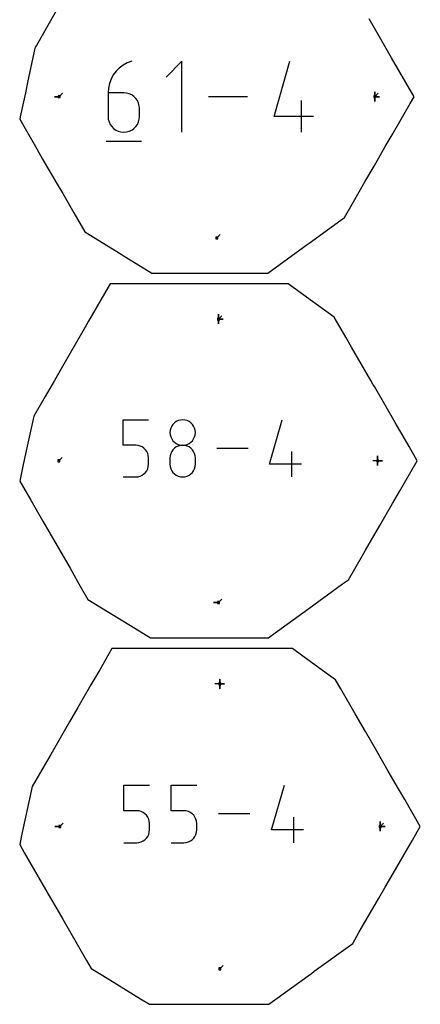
# Model space of a CAD drawing. Extents: x 0 to 600, y 0 to 900.
# Tile 11 of 24: x 188 to 308, y 383 to 677. Entities that reach past the tile are written whole.
import ezdxf

# ---------------------------------------------------------------- set-up
doc = ezdxf.new("R2010")
doc.units = 0

msp = doc.modelspace()

# ---------------------------------------------------------------- linework, layer by layer
at = {"layer": 'annotation', "color": 1}
for p, q in [((219.098753, 663.161053), (217.988115, 662.32351)), ((220.332832, 663.840455), (219.098753, 663.161053)), ((221.677686, 664.344694), (220.332832, 663.840455)), ((221.677686, 664.344694), (221.677686, 664.344694)), ((236.643118, 664.344694), (231.943324, 659.643573)), ((236.643118, 643.204235), (236.643118, 664.344694)), ((264.057041, 647.90403), (268.744904, 664.344694)), ((216.187841, 660.242088), (215.52354, 659.032254)), ((217.013589, 661.344847), (216.187841, 660.242088)), ((217.988115, 662.32351), (217.013589, 661.344847)), ((215.033355, 657.732367), (214.729954, 656.359448)), ((215.52354, 659.032254), (215.033355, 657.732367)), ((200.074293, 653.774464), (201.084572, 654.784743)), ((214.729954, 656.359448), (214.626005, 654.930521)), ((214.626005, 654.930521), (214.626005, 647.90403)), ((219.320497, 654.930521), (214.626005, 654.930521)), ((220.164813, 654.855173), (219.320497, 654.930521)), ((220.959284, 654.637866), (220.164813, 654.855173)), ((221.690698, 654.291705), (220.959284, 654.637866)), ((222.34584, 653.829793), (221.690698, 654.291705)), ((294.022493, 653.774464), (294.022493, 655.203214)), ((294.022493, 653.774464), (294.022493, 655.203214)), ((294.022493, 655.203214), (294.022493, 653.774464)), ((294.022493, 653.774464), (294.022493, 655.203214)), ((294.022493, 655.203214), (294.022493, 653.774464)), ((294.022493, 653.774464), (294.022493, 655.203214)), ((294.022493, 655.203214), (294.022493, 653.774464)), ((294.022493, 653.774464), (295.032772, 654.784743)), ((200.074293, 653.774464), (198.645543, 653.774464)), ((200.074293, 653.774464), (198.645543, 653.774464)), ((198.645543, 653.774464), (200.074293, 653.774464)), ((222.911497, 653.265237), (222.34584, 653.829793)), ((223.374454, 652.611141), (222.911497, 653.265237)), ((223.721497, 651.880609), (223.374454, 652.611141)), ((223.939414, 651.086746), (223.721497, 651.880609)), ((256.131358, 653.774464), (244.572116, 653.774464)), ((272.27671, 643.204235), (272.27671, 652.593218)), ((294.022493, 653.774464), (295.451243, 653.774464)), ((294.022493, 653.774464), (295.451243, 653.774464)), ((295.451243, 653.774464), (294.022493, 653.774464)), ((294.022493, 653.774464), (294.022493, 652.345714)), ((294.022493, 653.774464), (295.451243, 653.774464)), ((295.451243, 653.774464), (294.022493, 653.774464)), ((294.022493, 653.774464), (294.022493, 652.345714)), ((294.022493, 652.345714), (294.022493, 653.774464)), ((224.014989, 650.242658), (223.939414, 651.086746)), ((224.014989, 647.90403), (224.014989, 650.242658)), ((224.014989, 650.242658), (224.014989, 650.242658)), ((214.626005, 647.90403), (214.626005, 647.90403)), ((214.626005, 647.90403), (214.701799, 647.059532)), ((214.701799, 647.059532), (214.920261, 646.264573)), ((214.920261, 646.264573), (215.268014, 645.532454)), ((215.268014, 645.532454), (215.73168, 644.876475)), ((222.911497, 644.876475), (223.374454, 645.532454)), ((223.374454, 645.532454), (223.721497, 646.264573)), ((223.721497, 646.264573), (223.939414, 647.059532)), ((223.939414, 647.059532), (224.014989, 647.90403)), ((275.795259, 647.90403), (264.057041, 647.90403)), ((215.73168, 644.876475), (216.297882, 644.309939)), ((216.297882, 644.309939), (216.953242, 643.846145)), ((216.953242, 643.846145), (217.684383, 643.498396)), ((217.684383, 643.498396), (218.477927, 643.279992)), ((218.477927, 643.279992), (219.320497, 643.204235)), ((219.320497, 643.204235), (220.164813, 643.279992)), ((219.320497, 643.204235), (219.320497, 643.204235)), ((220.164813, 643.279992), (220.959284, 643.498396)), ((220.959284, 643.498396), (221.690698, 643.846145)), ((221.690698, 643.846145), (222.34584, 644.309939)), ((222.34584, 644.309939), (222.911497, 644.876475)), ((214.038034, 640.561678), (224.608263, 640.561678)), ((246.985184, 611.686592), (247.995463, 612.69687)), ((247.506175, 587.514094), (247.506175, 588.942844)), ((247.506175, 587.514094), (247.506175, 588.942844)), ((247.506175, 588.942844), (247.506175, 587.514094)), ((247.506175, 587.514094), (247.506175, 588.942844)), ((247.506175, 588.942844), (247.506175, 587.514094)), ((247.506175, 587.514094), (247.506175, 588.942844)), ((247.506175, 588.942844), (247.506175, 587.514094)), ((247.506175, 587.514094), (248.516453, 588.524373)), ((247.506175, 587.514094), (248.934925, 587.514094)), ((247.506175, 587.514094), (248.934925, 587.514094)), ((248.934925, 587.514094), (247.506175, 587.514094)), ((247.506175, 587.514094), (247.506175, 586.085344)), ((247.506175, 587.514094), (248.934925, 587.514094)), ((248.934925, 587.514094), (247.506175, 587.514094)), ((247.506175, 587.514094), (247.506175, 586.085344)), ((247.506175, 586.085344), (247.506175, 587.514094)), ((219.105862, 549.933258), (219.105862, 557.523313)), ((219.105862, 557.523313), (226.675609, 557.523313)), ((236.172472, 557.44137), (235.532538, 557.265289)), ((236.852065, 557.50247), (236.172472, 557.44137)), ((237.531657, 557.44137), (236.852065, 557.50247)), ((236.852065, 557.50247), (236.852065, 557.50247)), ((238.171591, 557.265289), (237.531657, 557.44137)), ((262.739593, 544.26824), (266.519122, 557.523313)), ((233.304308, 555.039207), (233.128264, 554.400661)), ((233.584565, 555.627749), (233.304308, 555.039207)), ((233.958275, 556.155458), (233.584565, 555.627749)), ((234.41468, 556.611503), (233.958275, 556.155458)), ((234.943021, 556.985057), (234.41468, 556.611503)), ((235.532538, 557.265289), (234.943021, 556.985057)), ((238.761108, 556.985057), (238.171591, 557.265289)), ((239.289449, 556.611503), (238.761108, 556.985057)), ((239.745854, 556.155458), (239.289449, 556.611503)), ((240.119565, 555.627749), (239.745854, 556.155458)), ((240.399822, 555.039207), (240.119565, 555.627749)), ((240.575866, 554.400661), (240.399822, 555.039207)), ((233.128264, 554.400661), (233.067192, 553.722941)), ((233.067192, 553.722941), (233.067192, 553.722941)), ((233.067192, 553.722941), (233.128299, 553.042039)), ((233.128299, 553.042039), (233.304431, 552.401016)), ((233.304431, 552.401016), (233.584802, 551.810612)), ((233.584802, 551.810612), (233.958627, 551.281569)), ((239.745502, 551.281569), (240.119327, 551.810612)), ((240.119327, 551.810612), (240.399698, 552.401016)), ((240.399698, 552.401016), (240.57583, 553.042039)), ((240.57583, 553.042039), (240.636938, 553.722941)), ((240.636938, 553.722941), (240.575866, 554.400661)), ((240.636938, 553.722941), (240.636938, 553.722941)), ((222.890735, 549.933258), (219.105862, 549.933258)), ((223.570328, 549.87251), (222.890735, 549.933258)), ((224.210262, 549.697309), (223.570328, 549.87251)), ((224.799779, 549.41822), (224.210262, 549.697309)), ((225.32812, 549.04581), (224.799779, 549.41822)), ((225.784525, 548.590644), (225.32812, 549.04581)), ((226.158235, 548.063287), (225.784525, 548.590644)), ((233.958275, 548.584062), (233.584565, 548.055152)), ((234.41468, 549.040912), (233.958275, 548.584062)), ((233.958627, 551.281569), (234.41512, 550.824628)), ((234.943021, 549.414954), (234.41468, 549.040912)), ((234.41512, 550.824628), (234.943496, 550.450532)), ((235.532538, 549.695437), (234.943021, 549.414954)), ((234.943496, 550.450532), (235.532969, 550.170022)), ((236.172472, 549.87161), (235.532538, 549.695437)), ((235.532969, 550.170022), (236.172754, 549.993838)), ((236.852065, 549.932724), (236.172472, 549.87161)), ((236.172754, 549.993838), (236.852065, 549.932724)), ((236.852065, 549.932724), (237.531376, 549.993838)), ((237.531657, 549.871645), (236.852065, 549.932724)), ((236.852065, 549.932724), (236.852065, 549.932724)), ((236.852065, 549.932724), (236.852065, 549.932724)), ((237.531376, 549.993838), (238.17116, 550.170022)), ((238.171591, 549.69556), (237.531657, 549.871645)), ((238.17116, 550.170022), (238.760633, 550.450532)), ((238.761108, 549.415192), (238.171591, 549.69556)), ((238.760633, 550.450532), (239.289009, 550.824628)), ((239.289449, 549.041264), (238.761108, 549.415192)), ((239.289009, 550.824628), (239.745502, 551.281569)), ((239.745854, 548.584502), (239.289449, 549.041264)), ((240.119565, 548.055627), (239.745854, 548.584502)), ((256.349613, 549.001202), (247.030124, 549.001202)), ((199.980565, 545.302369), (200.990843, 546.312648)), ((226.438492, 547.474306), (226.158235, 548.063287)), ((226.614536, 546.834264), (226.438492, 547.474306)), ((226.675609, 546.153729), (226.614536, 546.834264)), ((226.675609, 544.26824), (226.675609, 546.153729)), ((226.675609, 546.153729), (226.675609, 546.153729)), ((233.128264, 546.824158), (233.067192, 546.143575)), ((233.067192, 546.143575), (233.067192, 544.258086)), ((233.304308, 547.464934), (233.128264, 546.824158)), ((233.584565, 548.055152), (233.304308, 547.464934)), ((240.399822, 547.465365), (240.119565, 548.055627)), ((240.575866, 546.82444), (240.399822, 547.465365)), ((240.636938, 546.143575), (240.575866, 546.82444)), ((240.636938, 544.258086), (240.636938, 546.143575)), ((240.636938, 546.143575), (240.636938, 546.143575)), ((269.366595, 540.479092), (269.366595, 548.048838)), ((294.905365, 545.302369), (294.905365, 546.731119)), ((294.905365, 545.302369), (294.905365, 546.731119)), ((294.905365, 546.731119), (294.905365, 545.302369)), ((294.905365, 545.302369), (294.905365, 546.731119)), ((294.905365, 546.731119), (294.905365, 545.302369)), ((294.905365, 545.302369), (294.905365, 546.731119)), ((294.905365, 546.731119), (294.905365, 545.302369)), ((226.157998, 542.356188), (226.438369, 542.94645)), ((226.438369, 542.94645), (226.614501, 543.587375)), ((226.614501, 543.587375), (226.675609, 544.26824)), ((233.067192, 544.258086), (233.067192, 544.258086)), ((233.067192, 544.258086), (233.128299, 543.577551)), ((233.128299, 543.577551), (233.304431, 542.937509)), ((233.304431, 542.937509), (233.584802, 542.348528)), ((240.119327, 542.348528), (240.399698, 542.937509)), ((240.399698, 542.937509), (240.57583, 543.577551)), ((240.57583, 543.577551), (240.636938, 544.258086)), ((272.203379, 544.26824), (262.739593, 544.26824)), ((294.905365, 545.302369), (293.476615, 545.302369)), ((294.905365, 545.302369), (296.334115, 545.302369)), ((294.905365, 545.302369), (296.334115, 545.302369)), ((296.334115, 545.302369), (294.905365, 545.302369)), ((294.905365, 545.302369), (294.905365, 543.873619)), ((294.905365, 545.302369), (296.334115, 545.302369)), ((296.334115, 545.302369), (294.905365, 545.302369)), ((294.905365, 545.302369), (294.905365, 543.873619)), ((294.905365, 543.873619), (294.905365, 545.302369)), ((219.105862, 540.479092), (222.890735, 540.479092)), ((222.890735, 540.479092), (223.570046, 540.54017)), ((222.890735, 540.479092), (222.890735, 540.479092)), ((223.570046, 540.54017), (224.209831, 540.716255)), ((224.209831, 540.716255), (224.799304, 540.996623)), ((224.799304, 540.996623), (225.32768, 541.370551)), ((225.32768, 541.370551), (225.784173, 541.827314)), ((225.784173, 541.827314), (226.157998, 542.356188)), ((233.584802, 542.348528), (233.958627, 541.821171)), ((233.958627, 541.821171), (234.41512, 541.366005)), ((234.41512, 541.366005), (234.943496, 540.993595)), ((234.943496, 540.993595), (235.532969, 540.714506)), ((235.532969, 540.714506), (236.172754, 540.539305)), ((236.172754, 540.539305), (236.852065, 540.478557)), ((236.852065, 540.478557), (237.531376, 540.539305)), ((236.852065, 540.478557), (236.852065, 540.478557)), ((237.531376, 540.539305), (238.17116, 540.714506)), ((238.17116, 540.714506), (238.760633, 540.993595)), ((238.760633, 540.993595), (239.289009, 541.366005)), ((239.289009, 541.366005), (239.745502, 541.821171)), ((239.745502, 541.821171), (240.119327, 542.348528)), ((247.506175, 503.090645), (246.077425, 503.090645)), ((247.506175, 503.090645), (246.077425, 503.090645)), ((246.077425, 503.090645), (247.506175, 503.090645)), ((247.506175, 503.090645), (248.516453, 504.100924)), ((247.900747, 478.825264), (246.471997, 478.825264)), ((247.900747, 478.825264), (247.900746, 477.396514)), ((247.900747, 478.825264), (247.900746, 477.396514)), ((247.900746, 477.396514), (247.900747, 478.825264)), ((247.900747, 478.825264), (247.900747, 480.254014)), ((247.900747, 478.825264), (247.900747, 480.254014)), ((247.900747, 480.254014), (247.900747, 478.825264)), ((247.900747, 478.825264), (247.900747, 480.254014)), ((247.900747, 480.254014), (247.900747, 478.825264)), ((247.900747, 478.825264), (247.900747, 480.254014)), ((247.900747, 480.254014), (247.900747, 478.825264)), ((247.900747, 478.825264), (249.329496, 478.825264)), ((247.900747, 478.825264), (249.329496, 478.825264)), ((249.329496, 478.825264), (247.900747, 478.825264)), ((247.900747, 478.825264), (249.329496, 478.825264)), ((249.329496, 478.825264), (247.900747, 478.825264)), ((219.343939, 441.032546), (219.343939, 448.681318)), ((219.343939, 448.681318), (226.972245, 448.681318)), ((233.413273, 441.032546), (233.413273, 448.681318)), ((233.413273, 448.681318), (241.041579, 448.681318)), ((263.31522, 435.323704), (267.123988, 448.681318)), ((223.158092, 441.032546), (219.343939, 441.032546)), ((223.842941, 440.971328), (223.158092, 441.032546)), ((224.487826, 440.794772), (223.842941, 440.971328)), ((225.081904, 440.513524), (224.487826, 440.794772)), ((225.614332, 440.138233), (225.081904, 440.513524)), ((226.074267, 439.679546), (225.614332, 440.138233)), ((237.227426, 441.032546), (233.413273, 441.032546)), ((237.912276, 440.971328), (237.227426, 441.032546)), ((238.557161, 440.794772), (237.912276, 440.971328)), ((239.151238, 440.513524), (238.557161, 440.794772)), ((239.683666, 440.138233), (239.151238, 440.513524)), ((240.143602, 439.679546), (239.683666, 440.138233)), ((256.875808, 440.09328), (247.484223, 440.09328)), ((200.257406, 436.365833), (201.267684, 437.376112)), ((226.450869, 439.14811), (226.074267, 439.679546)), ((226.733294, 438.554572), (226.450869, 439.14811)), ((226.9107, 437.909579), (226.733294, 438.554572)), ((226.972245, 437.223779), (226.9107, 437.909579)), ((226.972245, 435.323704), (226.972245, 437.223779)), ((226.972245, 437.223779), (226.972245, 437.223779)), ((240.520203, 439.14811), (240.143602, 439.679546)), ((240.802628, 438.554572), (240.520203, 439.14811)), ((240.980034, 437.909579), (240.802628, 438.554572)), ((241.041579, 437.223779), (240.980034, 437.909579)), ((241.041579, 435.323704), (241.041579, 437.223779)), ((241.041579, 437.223779), (241.041579, 437.223779)), ((269.993489, 431.505242), (269.993489, 439.133548)), ((295.670507, 436.365833), (295.670507, 437.794583)), ((295.670507, 436.365833), (295.670507, 437.794583)), ((295.670507, 437.794583), (295.670507, 436.365833)), ((295.670507, 436.365833), (295.670507, 437.794583)), ((295.670507, 437.794583), (295.670507, 436.365833)), ((295.670507, 436.365833), (295.670507, 437.794583)), ((295.670507, 437.794583), (295.670507, 436.365833)), ((295.670507, 436.365833), (296.680786, 437.376112)), ((200.257406, 436.365833), (198.828656, 436.365833)), ((200.257406, 436.365833), (198.828656, 436.365833)), ((198.828656, 436.365833), (200.257406, 436.365833)), ((226.73317, 433.991688), (226.910665, 434.637572)), ((226.910665, 434.637572), (226.972245, 435.323704)), ((240.802504, 433.991688), (240.979999, 434.637572)), ((240.979999, 434.637572), (241.041579, 435.323704)), ((272.852219, 435.323704), (263.31522, 435.323704)), ((295.670507, 436.365833), (297.099257, 436.365833)), ((295.670507, 436.365833), (297.099257, 436.365833)), ((297.099257, 436.365833), (295.670507, 436.365833)), ((295.670507, 436.365833), (295.670507, 434.937083)), ((295.670507, 436.365833), (297.099257, 436.365833)), ((297.099257, 436.365833), (295.670507, 436.365833)), ((295.670507, 436.365833), (295.670507, 434.937083)), ((295.670507, 434.937083), (295.670507, 436.365833)), ((219.343939, 431.505242), (223.158092, 431.505242)), ((223.158092, 431.505242), (223.842658, 431.566793)), ((223.158092, 431.505242), (223.158092, 431.505242)), ((223.842658, 431.566793), (224.487392, 431.74424)), ((224.487392, 431.74424), (225.081425, 432.026778)), ((225.081425, 432.026778), (225.613888, 432.403598)), ((225.613888, 432.403598), (226.073913, 432.863894)), ((226.073913, 432.863894), (226.45063, 433.39686)), ((226.45063, 433.39686), (226.73317, 433.991688)), ((233.413273, 431.505242), (237.227426, 431.505242)), ((237.227426, 431.505242), (237.911992, 431.566793)), ((237.227426, 431.505242), (237.227426, 431.505242)), ((237.911992, 431.566793), (238.556726, 431.74424)), ((238.556726, 431.74424), (239.150759, 432.026778)), ((239.150759, 432.026778), (239.683223, 432.403598)), ((239.683223, 432.403598), (240.143247, 432.863894)), ((240.143247, 432.863894), (240.519964, 433.39686)), ((240.519964, 433.39686), (240.802504, 433.991688)), ((247.900747, 393.906402), (248.911025, 394.916681))]:
    msp.add_line(p, q, dxfattribs=at)
at = {"layer": 'boundary', "color": 5}
for p, q in [((200.520221, 681.612956), (193.282538, 669.076963)), ((296.682556, 669.507263), (292.364064, 676.986918)), ((193.282538, 669.076963), (192.949893, 668.500807)), ((299.066085, 665.379082), (296.682556, 669.507263)), ((192.777012, 667.697677), (190.7892, 658.463908)), ((192.949893, 668.500807), (192.777012, 667.697677)), ((305.766018, 653.774492), (299.066085, 665.379082)), ((190.7892, 658.463908), (190.024535, 654.913498)), ((190.024535, 654.913498), (188.477475, 647.729859)), ((299.220992, 642.438107), (304.610657, 651.773332)), ((304.610657, 651.773332), (305.766018, 653.774492)), ((188.477475, 647.729859), (188.330768, 647.048638)), ((188.330768, 647.048638), (192.99775, 638.965314)), ((297.175007, 638.894354), (299.220992, 642.438107)), ((192.99775, 638.965314), (193.389712, 638.286414)), ((193.389712, 638.286414), (195.164297, 635.212741)), ((293.842526, 633.122336), (297.175007, 638.894354)), ((195.164297, 635.212741), (199.479982, 627.73773)), ((291.112063, 628.393069), (293.842526, 633.122336)), ((287.702131, 622.486891), (291.112063, 628.393069)), ((199.479982, 627.73773), (201.126966, 624.885136)), ((201.126966, 624.885136), (204.448046, 619.132926)), ((284.988888, 617.787401), (287.702131, 622.486891)), ((204.448046, 619.132926), (207.689488, 613.518279)), ((274.464665, 610.13559), (284.988888, 617.787401)), ((207.689488, 613.518279), (218.563367, 606.825222)), ((262.232656, 601.242048), (272.79393, 608.920847)), ((272.79393, 608.920847), (273.593793, 609.50241)), ((273.593793, 609.50241), (274.464665, 610.13559)), ((218.563367, 606.825222), (219.438989, 606.286258)), ((219.438989, 606.286258), (224.342473, 603.267854)), ((224.342473, 603.267854), (227.633421, 601.242071)), ((227.633421, 601.242071), (228.574021, 601.242078)), ((228.574021, 601.242078), (241.041496, 601.24214)), ((241.041496, 601.24214), (244.478135, 601.242095)), ((244.478135, 601.242095), (248.73597, 601.242088)), ((248.73597, 601.242088), (257.700842, 601.242025)), ((257.700842, 601.242025), (262.232656, 601.242048)), ((214.705112, 597.05286), (208.853108, 586.916892)), ((215.290619, 598.06699), (214.705112, 597.05286)), ((216.58842, 598.066992), (215.290619, 598.06699)), ((228.85155, 598.066961), (216.58842, 598.066992)), ((231.25952, 598.066957), (228.85155, 598.066961)), ((242.200844, 598.066959), (231.25952, 598.066957)), ((252.948503, 598.066814), (242.200844, 598.066959)), ((255.39769, 598.066801), (252.948503, 598.066814)), ((257.630202, 598.066826), (255.39769, 598.066801)), ((268.30295, 598.067025), (257.630202, 598.066826)), ((271.844563, 595.483775), (268.30295, 598.067025)), ((274.837735, 593.30145), (271.844563, 595.483775)), ((277.305596, 591.502552), (274.837735, 593.30145)), ((281.972688, 588.099415), (277.305596, 591.502552)), ((208.853108, 586.916892), (207.811864, 585.11341)), ((285.426092, 582.117595), (281.972688, 588.099415)), ((207.811864, 585.11341), (202.256904, 575.49199)), ((287.130389, 579.165696), (285.426092, 582.117595)), ((292.879605, 569.207529), (287.130389, 579.165696)), ((202.256904, 575.49199), (198.649923, 569.24451)), ((198.649923, 569.24451), (195.893892, 564.47094)), ((293.594786, 567.9688), (292.879605, 569.207529)), ((293.925052, 567.396778), (293.594786, 567.9688)), ((300.088789, 556.72142), (293.925052, 567.396778)), ((195.893892, 564.47094), (192.498767, 558.590444)), ((192.498767, 558.590444), (190.768616, 550.552896)), ((304.249937, 549.514122), (300.088789, 556.72142)), ((190.768616, 550.552896), (189.389008, 544.147256)), ((306.681581, 545.30242), (304.249937, 549.514122)), ((189.389008, 544.147256), (188.330768, 539.23344)), ((301.425599, 536.198721), (306.681581, 545.30242)), ((188.330768, 539.23344), (191.622, 533.532949)), ((299.333707, 532.575427), (301.425599, 536.198721)), ((191.622, 533.532949), (195.22629, 527.290114)), ((295.551553, 526.024553), (299.333707, 532.575427)), ((195.22629, 527.290114), (199.443796, 519.985155)), ((291.323849, 518.70201), (295.551553, 526.024553)), ((199.443796, 519.985155), (203.319078, 513.273125)), ((286.229486, 509.878287), (290.403063, 517.107158)), ((290.403063, 517.107158), (291.323849, 518.70201)), ((203.319078, 513.273125), (205.565561, 509.382102)), ((205.565561, 509.382102), (208.66375, 504.015613)), ((274.384112, 501.265944), (284.473065, 508.601255)), ((284.473065, 508.601255), (286.229486, 509.878287)), ((208.66375, 504.015613), (216.251882, 499.345003)), ((216.251882, 499.345003), (221.346198, 496.20928)), ((263.327211, 493.226715), (274.384112, 501.265944)), ((221.346198, 496.20928), (227.310736, 492.537735)), ((262.379635, 492.537755), (263.327211, 493.226715)), ((227.310736, 492.537735), (236.908891, 492.537812)), ((236.908891, 492.537812), (238.053832, 492.537818)), ((238.053832, 492.537818), (243.150621, 492.537751)), ((243.150621, 492.537751), (245.135865, 492.537726)), ((245.135865, 492.537726), (253.227385, 492.537714)), ((253.227385, 492.537714), (253.95469, 492.537714)), ((253.95469, 492.537714), (262.379635, 492.537755)), ((215.803927, 489.362665), (212.150909, 483.035443)), ((223.901, 489.362679), (215.803927, 489.362665)), ((229.38428, 489.362665), (223.901, 489.362679)), ((237.977722, 489.362651), (229.38428, 489.362665)), ((242.870044, 489.362652), (237.977722, 489.362651)), ((249.706884, 489.36256), (242.870044, 489.362652)), ((256.276263, 489.36256), (249.706884, 489.36256)), ((262.845679, 489.362588), (256.276263, 489.36256)), ((269.574751, 489.362714), (262.845679, 489.362588)), ((272.648456, 487.120755), (269.574751, 489.362714)), ((277.418373, 483.64266), (272.648456, 487.120755)), ((212.150909, 483.035443), (209.534196, 478.503163)), ((280.310806, 481.534278), (277.418373, 483.64266)), ((282.397658, 480.012594), (280.310806, 481.534278)), ((209.534196, 478.503163), (205.677296, 471.822836)), ((283.941819, 477.337872), (282.397658, 480.012594)), ((288.241688, 469.890357), (283.941819, 477.337872)), ((205.677296, 471.822836), (203.193441, 467.520697)), ((291.275445, 464.635614), (288.241688, 469.890357)), ((203.193441, 467.520697), (199.580435, 461.262783)), ((294.675995, 458.745637), (291.275445, 464.635614)), ((199.580435, 461.262783), (197.602029, 457.836078)), ((197.602029, 457.836078), (195.623628, 454.409405)), ((298.076517, 452.855789), (294.675995, 458.745637)), ((195.623628, 454.409405), (192.047641, 448.215648)), ((301.111494, 447.599325), (298.076517, 452.855789)), ((192.047641, 448.215648), (191.274017, 444.621722)), ((302.972111, 444.376651), (301.111494, 447.599325)), ((191.274017, 444.621722), (189.409749, 435.963747)), ((307.597145, 436.365915), (302.972111, 444.376651)), ((189.409749, 435.963747), (188.803952, 433.150993)), ((305.24698, 432.295279), (307.597145, 436.365915)), ((188.803952, 433.150993), (188.330768, 430.953815)), ((298.820628, 421.164417), (305.24698, 432.295279)), ((188.330768, 430.953815), (189.802419, 428.404879)), ((189.802419, 428.404879), (197.52181, 415.034458)), ((297.129457, 418.235227), (298.820628, 421.164417)), ((295.23906, 414.960989), (297.129457, 418.235227)), ((197.52181, 415.034458), (199.40761, 411.768146)), ((289.336345, 404.737167), (295.23906, 414.960989)), ((199.40761, 411.768146), (201.140389, 408.766953)), ((201.140389, 408.766953), (208.252698, 396.44807)), ((287.470165, 401.504837), (289.336345, 404.737167)), ((276.048433, 393.2005), (287.470165, 401.504837)), ((208.252698, 396.44807), (209.638017, 394.048508)), ((209.638017, 394.048508), (213.03096, 391.9601)), ((275.17443, 392.565045), (276.048433, 393.2005)), ((213.03096, 391.9601), (224.321032, 385.010682)), ((262.526422, 383.368978), (274.216574, 391.868609)), ((274.216574, 391.868609), (275.17443, 392.565045)), ((224.321032, 385.010682), (226.98805, 383.368966)), ((226.98805, 383.368966), (231.948602, 383.369006)), ((231.948602, 383.369006), (241.401857, 383.369003)), ((241.401857, 383.369003), (244.887255, 383.368959)), ((244.887255, 383.368959), (248.505341, 383.368953)), ((248.505341, 383.368953), (258.759251, 383.36896)), ((258.759251, 383.36896), (262.526422, 383.368978))]:
    msp.add_line(p, q, dxfattribs=at)
at = {"layer": 'hole', "color": 5}
for p, q in [((200.360043, 654.060214), (199.788543, 654.060214)), ((199.788543, 654.060214), (199.788543, 653.488714)), ((199.788543, 653.488714), (200.360043, 653.488714)), ((200.360043, 653.488714), (200.360043, 654.060214)), ((294.308243, 654.060214), (293.736743, 654.060214)), ((293.736743, 654.060214), (293.736743, 653.488714)), ((293.736743, 653.488714), (294.308243, 653.488714)), ((294.308243, 653.488714), (294.308243, 654.060214)), ((247.270934, 611.972342), (246.699434, 611.972342)), ((246.699434, 611.972342), (246.699434, 611.400842)), ((246.699434, 611.400842), (247.270934, 611.400842)), ((247.270934, 611.400842), (247.270934, 611.972342)), ((247.791925, 587.799844), (247.220425, 587.799844)), ((247.220425, 587.799844), (247.220425, 587.228344)), ((247.220425, 587.228344), (247.791925, 587.228344)), ((247.791925, 587.228344), (247.791925, 587.799844)), ((200.266315, 545.588119), (199.694815, 545.588119)), ((199.694815, 545.588119), (199.694815, 545.016619)), ((199.694815, 545.016619), (200.266315, 545.016619)), ((200.266315, 545.016619), (200.266315, 545.588119)), ((295.191115, 545.588119), (294.619615, 545.588119)), ((294.619615, 545.588119), (294.619615, 545.016619)), ((294.619615, 545.016619), (295.191115, 545.016619)), ((295.191115, 545.016619), (295.191115, 545.588119)), ((247.791925, 503.376395), (247.220425, 503.376395)), ((247.220425, 503.376395), (247.220425, 502.804895)), ((247.220425, 502.804895), (247.791925, 502.804895)), ((247.791925, 502.804895), (247.791925, 503.376395)), ((248.186497, 479.111014), (247.614997, 479.111014)), ((247.614997, 479.111014), (247.614997, 478.539514)), ((247.614997, 478.539514), (248.186497, 478.539514)), ((248.186497, 478.539514), (248.186497, 479.111014)), ((200.543156, 436.651583), (199.971656, 436.651583)), ((199.971656, 436.651583), (199.971656, 436.080083)), ((199.971656, 436.080083), (200.543156, 436.080083)), ((200.543156, 436.080083), (200.543156, 436.651583)), ((295.956257, 436.651583), (295.384757, 436.651583)), ((295.384757, 436.651583), (295.384757, 436.080083)), ((295.384757, 436.080083), (295.956257, 436.080083)), ((295.956257, 436.080083), (295.956257, 436.651583)), ((248.186497, 394.192152), (247.614997, 394.192152)), ((247.614997, 394.192152), (247.614997, 393.620652)), ((247.614997, 393.620652), (248.186497, 393.620652)), ((248.186497, 393.620652), (248.186497, 394.192152))]:
    msp.add_line(p, q, dxfattribs=at)

doc.saveas('drawing.dxf')
